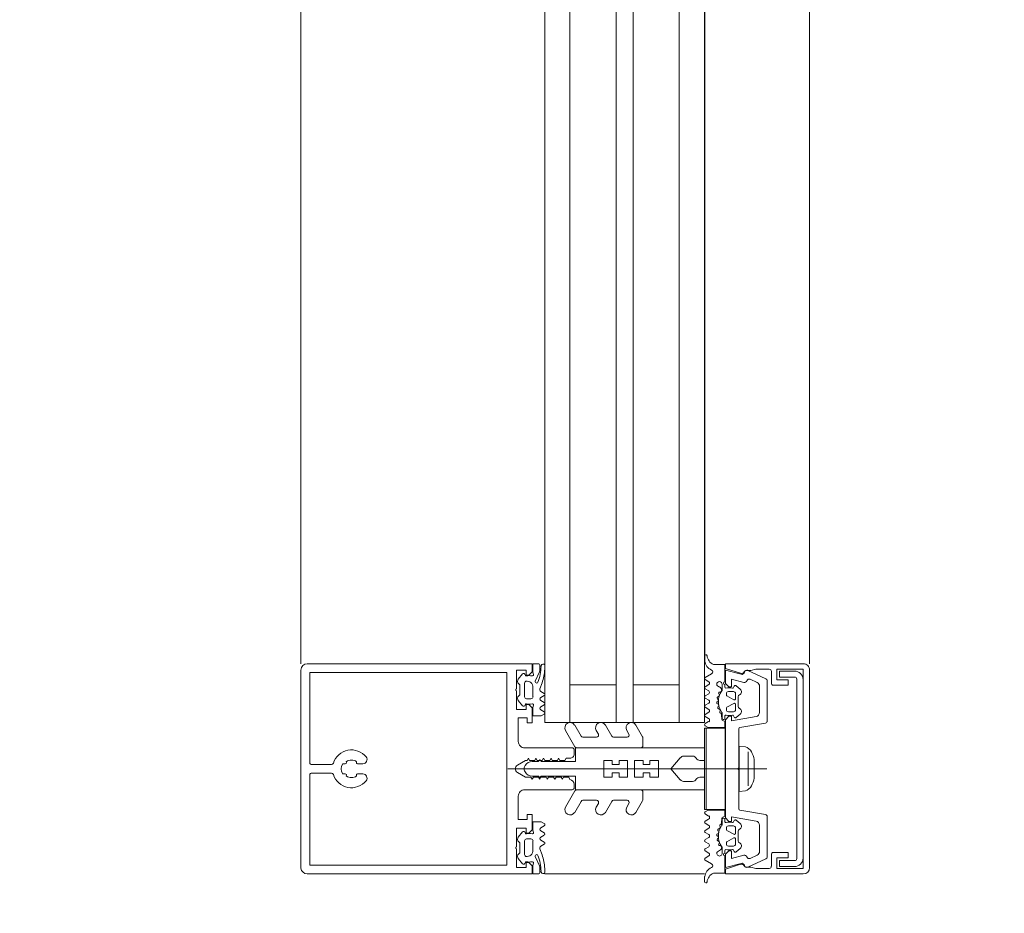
# Model space of a CAD drawing. Header units: centimetres. Extents: x -1434 to 23895, y -8842 to 3590.
# Tile 31 of 75: x 1221 to 1244, y 1385 to 1407. Entities that reach past the tile are written whole.
import ezdxf

# ---------------------------------------------------------------- set-up
doc = ezdxf.new("R2010")
doc.units = ezdxf.units.CM
for name, color, linetype, lineweight in [('A-DETL-GENF', 92, 'Continuous', 13), ('A-GLAZ-CURT', 52, 'Continuous', 9), ('A-GLAZ-CWMG', 51, 'Continuous', 9), ('G-ANNO-TEXT', 231, 'Continuous', 13)]:
    doc.layers.add(name, color=color, linetype=linetype, lineweight=lineweight)

# ---------------------------------------------------------------- blocks, each defined once
blk = doc.blocks.new('Rectangular Mullion - SI_CovCap-20mm_Tran-55mm-2281819-parter niski _-3_30 m_ - stan projektowany Klatka schodowa')
at = {"layer": 'A-DETL-GENF', "lineweight": 9}
for p, q in [((-2.5, 9.45), (-2.5, 7.8)), ((-2.5, 9.39), (-2.5, 4.79)), ((2.366, 9.6), (-2.35, 9.6)), ((-2.29, 9.39), (-2.29, 4.79)), ((2.29, 9.39), (2.29, 4.79)), ((2.5, 7.8), (2.5, 9.451)), ((2.5, 9.39), (2.5, 4.79)), ((-0.1, 8.877), (-0.1, 9.34)), ((0.1, 9.34), (0.1, 8.877)), ((-0.12, 8.608), (-0.12, 8.547)), ((0.12, 8.547), (0.12, 8.608)), ((-0.12, 8.253), (-0.12, 8.128)), ((0.12, 8.128), (0.12, 8.253)), ((0, -1.485), (0, 4.678)), ((-2.26, 4.327), (-2.136, 4.43)), ((-2.221, 4.258), (-2.256, 4.278)), ((-2.043, 4.28), (-1.716, 4.28)), ((-2.022, 4.419), (-2.014, 4.409)), ((-1.975, 4.39), (-1.783, 4.39)), ((-1.745, 4.409), (-1.737, 4.419)), ((-1.669, 4.238), (-1.669, 4.13)), ((-1.623, 4.43), (-1.499, 4.327)), ((-1.503, 4.278), (-1.538, 4.258)), ((-0.501, 4.28), (-0.501, 3.15)), ((-0.076, 4.269), (-0.051, 4.283)), ((0.074, 4.269), (0.049, 4.283)), ((0.499, 3.15), (0.499, 4.28)), ((1.623, 4.43), (1.499, 4.327)), ((1.503, 4.278), (1.538, 4.258)), ((1.669, 4.238), (1.669, 4.13)), ((2.043, 4.28), (1.716, 4.28)), ((1.745, 4.409), (1.737, 4.419)), ((1.975, 4.39), (1.783, 4.39)), ((2.022, 4.419), (2.014, 4.409)), ((2.26, 4.327), (2.136, 4.43)), ((2.221, 4.258), (2.256, 4.278)), ((-2.088, 4.025), (-2.309, 3.927)), ((-1.717, 4.08), (-1.939, 4.08)), ((-0.176, 3.957), (-0.176, 4.096)), ((0.174, 3.957), (0.174, 4.096)), ((1.717, 4.08), (1.939, 4.08)), ((2.088, 4.025), (2.309, 3.927)), ((-2.35, 3.918), (-2.479, 3.918)), ((-2.372, 3.801), (-2.471, 3.801)), ((-1.904, 3.918), (-2.045, 3.865)), ((-1.795, 3.813), (-1.843, 3.896)), ((-1.695, 3.897), (-1.743, 3.813)), ((-1.575, 3.813), (-1.624, 3.897)), ((-1.475, 3.897), (-1.522, 3.816)), ((-1.354, 3.813), (-1.402, 3.897)), ((-0.211, 3.925), (-0.186, 3.94)), ((-0.186, 3.894), (-0.211, 3.908)), ((0.209, 3.925), (0.184, 3.94)), ((0.184, 3.894), (0.209, 3.908)), ((1.354, 3.813), (1.402, 3.897)), ((1.475, 3.897), (1.522, 3.816)), ((1.575, 3.813), (1.624, 3.897)), ((1.695, 3.897), (1.743, 3.813)), ((1.795, 3.813), (1.843, 3.896)), ((1.904, 3.918), (2.045, 3.865)), ((2.35, 3.918), (2.479, 3.918)), ((2.372, 3.801), (2.471, 3.801)), ((-0.913, 3.305), (-0.526, 3.081)), ((0.912, 3.305), (0.524, 3.081)), ((-0.776, 2.937), (-1.038, 3.088)), ((-0.451, 3.1), (-0.351, 3.1)), ((0.365, 3.1), (0.45, 3.1)), ((0.774, 2.937), (1.037, 3.088)), ((-0.751, 2.568), (-0.751, 2.894)), ((-0.501, 3.038), (-0.501, 1.517)), ((0.499, 3.038), (0.499, 1.517)), ((0.749, 2.568), (0.749, 2.894)), ((-0.776, 2.207), (-1.038, 2.358)), ((-0.913, 2.575), (-0.826, 2.524)), ((0.774, 2.207), (1.037, 2.358)), ((0.912, 2.575), (0.824, 2.524)), ((-0.751, 1.842), (-0.751, 2.164)), ((0.749, 1.842), (0.749, 2.164)), ((-0.913, 1.849), (-0.826, 1.799)), ((0.912, 1.849), (0.824, 1.799)), ((-0.762, 1.474), (-1.038, 1.633)), ((-0.551, 1.467), (-0.737, 1.467)), ((0.549, 1.467), (0.736, 1.467)), ((0.761, 1.474), (1.037, 1.633)), ((-0.301, 0.498), (-0.301, 0.283)), ((0.299, 0.498), (0.299, 0.283)), ((-2.599, -0.001), (-2.687, -0.001)), ((-2.175, -0.018), (-2.263, -0.17)), ((-2.073, -0.102), (-2.124, -0.017)), ((-1.955, -0.017), (-2.005, -0.102)), ((-1.853, -0.102), (-1.903, -0.017)), ((-1.736, -0.017), (-1.785, -0.102)), ((-1.634, -0.103), (-1.684, -0.017)), ((-1.516, -0.017), (-1.565, -0.102)), ((-1.414, -0.103), (-1.464, -0.017)), ((-1.296, -0.017), (-1.345, -0.103)), ((-1.196, -0.098), (-1.244, -0.017)), ((-1.075, -0.016), (-1.123, -0.099)), ((1.075, -0.016), (1.123, -0.099)), ((1.196, -0.098), (1.244, -0.017)), ((1.296, -0.017), (1.345, -0.103)), ((1.414, -0.103), (1.464, -0.017)), ((1.516, -0.017), (1.565, -0.102)), ((1.634, -0.103), (1.684, -0.017)), ((1.736, -0.017), (1.785, -0.102)), ((1.853, -0.102), (1.903, -0.017)), ((1.955, -0.017), (2.005, -0.102)), ((2.073, -0.102), (2.124, -0.017)), ((2.175, -0.018), (2.263, -0.17)), ((2.599, -0.001), (2.687, -0.001)), ((-1.882, -0.42), (-2.01, -0.42)), ((-1.975, -0.31), (-1.947, -0.359)), ((-1.828, -0.377), (-1.827, -0.362)), ((-1.786, -0.34), (-1.768, -0.351)), ((-1.722, -0.333), (-1.717, -0.32)), ((-1.668, -0.308), (-1.653, -0.322)), ((-1.605, -0.317), (-1.597, -0.304)), ((-1.546, -0.306), (-1.536, -0.323)), ((-1.487, -0.331), (-1.476, -0.321)), ((-1.427, -0.336), (-1.422, -0.356)), ((-1.379, -0.375), (-1.366, -0.368)), ((1.379, -0.375), (1.366, -0.368)), ((1.427, -0.336), (1.422, -0.356)), ((1.487, -0.331), (1.476, -0.321)), ((1.546, -0.306), (1.536, -0.323)), ((1.605, -0.317), (1.597, -0.304)), ((1.668, -0.308), (1.653, -0.322)), ((1.722, -0.333), (1.717, -0.32)), ((1.786, -0.34), (1.768, -0.351)), ((1.828, -0.377), (1.827, -0.362)), ((1.882, -0.42), (2.01, -0.42)), ((1.975, -0.31), (1.947, -0.359)), ((-2.01, -0.48), (-1.95, -0.48)), ((-1.84, -0.69), (-1.84, -0.57)), ((-1.79, -0.52), (-1.762, -0.52)), ((-1.736, -0.535), (-1.644, -0.695)), ((-1.556, -0.695), (-1.464, -0.535)), ((-1.438, -0.52), (-1.41, -0.52)), ((-1.36, -0.57), (-1.36, -0.69)), ((-1.249, -0.48), (-1.184, -0.48)), ((1.249, -0.48), (1.184, -0.48)), ((1.36, -0.57), (1.36, -0.69)), ((1.438, -0.52), (1.41, -0.52)), ((1.556, -0.695), (1.464, -0.535)), ((1.736, -0.535), (1.644, -0.695)), ((1.79, -0.52), (1.762, -0.52)), ((1.84, -0.69), (1.84, -0.57)), ((2.01, -0.48), (1.95, -0.48)), ((-1.978, -0.754), (-1.896, -0.851)), ((-1.67, -0.74), (-1.79, -0.74)), ((-1.715, -0.8), (-1.485, -0.8)), ((-1.41, -0.74), (-1.53, -0.74)), ((-1.304, -0.851), (-1.222, -0.754)), ((-1.09, -1.449), (-0.982, -0.84)), ((-0.953, -0.815), (-0.025, -0.815)), ((0.025, -0.815), (0.953, -0.815)), ((0.982, -0.84), (1.09, -1.449)), ((1.304, -0.851), (1.222, -0.754)), ((1.41, -0.74), (1.53, -0.74)), ((1.715, -0.8), (1.485, -0.8)), ((1.67, -0.74), (1.79, -0.74)), ((1.978, -0.754), (1.896, -0.851)), ((-2.344, -1.034), (-2.145, -1.461)), ((-2.055, -1.252), (-2.131, -1.089)), ((0.408, -1.036), (-0.408, -1.036)), ((2.131, -1.089), (2.055, -1.252)), ((2.145, -1.461), (2.344, -1.034)), ((-1.342, -1.31), (-1.964, -1.31)), ((-0.225, -1.183), (0.225, -1.183)), ((1.964, -1.31), (1.342, -1.31)), ((-2.32, -1.59), (-2.04, -1.59)), ((-2.1, -1.49), (-1.139, -1.49)), ((1.139, -1.49), (2.1, -1.49)), ((2.04, -1.59), (2.32, -1.59)), ((2.135, -2.195), (-2.135, -2.195)), ((2.35, -2.5), (-2.35, -2.5)), ((-2.125, -2.345), (2.125, -2.345))]:
    blk.add_line(p, q, dxfattribs=at)
at = {"layer": 'A-DETL-GENF', "lineweight": 9, "flags": 128}
for points in [[(-0.15, 9.39), (-2.29, 9.39), (-2.29, 7.8)], [(2.29, 7.8), (2.29, 9.39), (0.15, 9.39)], [(-2.501, 4.9), (-2.501, 4.1), (-2.311, 4.1), (-2.231, 4.18), (-2.231, 4.24), (-2.351, 4.24), (-2.351, 4.47), (-1.906, 4.47)], [(-2.291, 4.9), (-2.291, 4.7), (2.289, 4.7), (2.289, 4.9)], [(1.904, 4.47), (2.349, 4.47), (2.349, 4.24), (2.23, 4.24), (2.23, 4.18), (2.31, 4.1), (2.499, 4.1), (2.499, 4.9)], [(-1.856, 4.47), (-1.411, 4.47), (-1.411, 4.24), (-1.53, 4.24), (-1.53, 4.18), (-1.45, 4.1), (-1.091, 4.1), (-1.091, 4.22), (-1.211, 4.22), (-1.211, 4.43), (-0.651, 4.43)], [(0.649, 4.43), (1.209, 4.43), (1.209, 4.22), (1.089, 4.22), (1.089, 4.1), (1.449, 4.1), (1.529, 4.18), (1.529, 4.24), (1.409, 4.24), (1.409, 4.47), (1.855, 4.47)], [(-0.265, 0.575), (-0.001, 0.797), (-0.001, 1.097), (-0.201, 1.097), (-0.201, 1.297), (-0.101, 1.297), (-0.101, 1.463), (-0.201, 1.463), (-0.201, 1.663), (-0.001, 1.663), (-0.001, 1.83), (-0.201, 1.83), (-0.201, 2.03), (-0.101, 2.03), (-0.101, 2.197), (-0.201, 2.197), (-0.201, 2.397), (-0.001, 2.397), (-0.001, 4.297), (-0.001, 2.397), (0.199, 2.397), (0.199, 2.197), (0.099, 2.197), (0.099, 2.03), (0.199, 2.03), (0.199, 1.83), (-0.001, 1.83), (-0.001, 1.663), (0.199, 1.663), (0.199, 1.463), (0.099, 1.463), (0.099, 1.297), (0.199, 1.297), (0.199, 1.097), (-0.001, 1.097), (-0.001, 0.797), (0.264, 0.575)], [(-0.251, 3.2), (-0.251, 3.29), (-0.201, 3.32), (-0.201, 3.441), (-0.251, 3.47), (-0.201, 3.499), (-0.201, 3.621), (-0.251, 3.65), (-0.201, 3.679), (-0.201, 3.801), (-0.251, 3.83), (-0.201, 3.859), (-0.201, 3.981), (-0.251, 4.01), (-0.201, 4.039), (-0.201, 4.161), (-0.251, 4.19), (-0.2, 4.219), (-0.2, 4.255), (-0.088, 4.45)], [(0.087, 4.45), (0.199, 4.255), (0.199, 4.129), (0.249, 4.1), (0.199, 4.071), (0.199, 3.949), (0.249, 3.92), (0.199, 3.891), (0.199, 3.769), (0.249, 3.74), (0.199, 3.711), (0.199, 3.589), (0.249, 3.56), (0.199, 3.531), (0.199, 3.409), (0.249, 3.38), (0.199, 3.351), (0.199, 3.23), (0.252, 3.2)], [(-2.499, 3.938), (-2.499, 4.08), (-2.298, 4.08), (-2.247, 4.067)], [(-1.512, 4.067), (-1.461, 4.08), (-1.259, 4.08), (-1.259, 3.888), (-1.302, 3.813)], [(1.512, 4.067), (1.461, 4.08), (1.259, 4.08), (1.259, 3.888), (1.302, 3.813)], [(2.499, 3.938), (2.499, 4.08), (2.298, 4.08), (2.247, 4.067)], [(-0.201, 0.11), (-0.201, -0.003), (-0.501, -0.003), (-0.501, 3.067), (-0.176, 3.067), (-0.176, 3.876)], [(0.199, 0.11), (0.199, -0.003), (0.499, -0.003), (0.499, 3.067), (0.174, 3.067), (0.174, 3.876)], [(-2.48, -0.211), (-2.48, -0.48), (-2.07, -0.48)], [(-1.115, -0.48), (-0.98, -0.48), (-0.98, -0.09), (-1.023, -0.016)], [(1.115, -0.48), (0.98, -0.48), (0.98, -0.09), (1.023, -0.016)], [(2.48, -0.211), (2.48, -0.48), (2.07, -0.48)], [(-1.203, -0.42), (-1.325, -0.42), (-1.322, -0.394), (-1.195, -0.41)], [(1.203, -0.42), (1.325, -0.42), (1.322, -0.394), (1.195, -0.41)], [(-2.5, -2.35), (-2.5, -0.5), (-2.39, -0.5), (-2.273, -0.858)], [(-2.058, -0.934), (-2.136, -0.64), (-1.95, -0.64), (-1.95, -0.58), (-2.03, -0.5), (-2.35, -0.5), (-2.25, -0.874)], [(-1.92, -0.667), (-1.92, -0.68), (-1.97, -0.709)], [(-1.23, -0.709), (-1.28, -0.68), (-1.28, -0.667)], [(1.244, -1.227), (1.14, -0.64), (1.25, -0.64), (1.25, -0.58), (1.17, -0.5), (-1.17, -0.5), (-1.25, -0.58), (-1.25, -0.64), (-1.14, -0.64), (-1.244, -1.227)], [(1.23, -0.709), (1.28, -0.68), (1.28, -0.667)], [(1.92, -0.667), (1.92, -0.68), (1.97, -0.709)], [(2.25, -0.874), (2.35, -0.5), (2.03, -0.5), (1.95, -0.58), (1.95, -0.64), (2.136, -0.64), (2.058, -0.934)], [(2.273, -0.858), (2.39, -0.5), (2.5, -0.5), (2.5, -2.35)], [(0.52, -0.974), (0.54, -0.821), (-0.54, -0.821), (-0.52, -0.974)], [(-2.34, -1.001), (-2.34, -1.106), (-2.37, -1.224), (-2.37, -1.539)], [(2.37, -1.54), (2.37, -1.224), (2.34, -1.106), (2.34, -1.001)], [(-1.99, -1.64), (-1.99, -1.99), (-2.12, -1.99), (-2.12, -1.72), (-2.37, -1.72), (-2.37, -2.35), (2.37, -2.35), (2.37, -1.72), (2.12, -1.72), (2.12, -1.99), (1.99, -1.99), (1.99, -1.64)], [(-2.185, -2.145), (-2.185, -1.785), (-2.325, -1.785), (-2.325, -2.145)], [(2.325, -2.145), (2.325, -1.785), (2.185, -1.785), (2.185, -2.145)]]:
    blk.add_lwpolyline(points, dxfattribs=at)
for points in [[(0.97, 0), (-0.97, 0), (-0.97, -0.04), (0.97, -0.04)], [(0.97, -0.04), (-0.97, -0.04), (-0.97, -0.49), (0.97, -0.49)]]:
    blk.add_lwpolyline(points, close=True, dxfattribs=at)
at = {"layer": 'A-DETL-GENF', "lineweight": 9}
for centre, radius, start, end in [((-2.35, 9.45), 0.15, 90.0003, 179.9997), ((-0.15, 9.34), 0.05, 0.0077, 89.9923), ((0.15, 9.34), 0.05, 89.9791, 180.0209), ((2.35, 9.451), 0.15, 0.1055, 83.878), ((0, 8.4), 0.45, 107.4982, 231.0552), ((-0.15, 8.877), 0.05, 287.4982, 0), ((0.15, 8.877), 0.05, 180, 252.583), ((0, 8.4), 0.45, 308.9448, 72.583), ((0, 8.4), 0.21, 143.7768, 216.2232), ((-0.15, 8.547), 0.03, 229.6807, 0), ((0, 8.4), 0.24, 60, 120), ((0.15, 8.547), 0.03, 180, 310.3193), ((0, 8.4), 0.21, 323.7768, 36.2232), ((-0.15, 8.253), 0.03, 0, 130.3193), ((0.15, 8.253), 0.03, 49.6807, 180), ((-0.22, 8.128), 0.1, 231.0552, 0), ((0.22, 8.128), 0.1, 180, 308.9448), ((-1.881, 4.465), 0.0255, 12.35, 167.65), ((0, 4.401), 0.1, 28.7984, 151.2016), ((1.88, 4.465), 0.0255, 12.35, 167.65), ((-2.241, 4.304), 0.03, 128.5798, 239.9915), ((-2.231, 4.24), 0.02, 346.6587, 60.0171), ((-1.942, 4.172), 0.277, 166.6587, 194.3746), ((-2.085, 4.368), 0.08, 38.8475, 129.685), ((-1.94, 4.228), 0.148, 172.4164, 270.2404), ((-2.04, 4.23), 0.0496, 92.7559, 159.6878), ((-1.975, 4.44), 0.05, 218.8475, 270), ((-1.783, 4.44), 0.05, 270, 321.1528), ((-1.674, 4.368), 0.08, 50.315, 141.1528), ((-1.719, 4.23), 0.0499, 9.2263, 86.9893), ((-1.817, 4.172), 0.277, 345.6254, 13.341), ((-1.528, 4.24), 0.02, 119.9847, 193.341), ((-1.518, 4.304), 0.03, 300.0085, 51.4202), ((-0.65, 4.28), 0.15, 359.9706, 90.0294), ((0.024, 4.096), 0.2, 120, 180), ((-0.001, 4.197), 0.1, 90, 120), ((-0.001, 4.197), 0.1, 60, 90), ((-0.026, 4.096), 0.2, 360, 60), ((0.649, 4.28), 0.15, 89.9706, 180.0294), ((1.518, 4.304), 0.03, 128.5798, 239.9915), ((1.528, 4.24), 0.02, 346.659, 60.0153), ((1.817, 4.172), 0.277, 166.659, 194.3746), ((1.674, 4.368), 0.08, 38.8472, 129.685), ((1.719, 4.23), 0.0499, 93.0107, 170.7737), ((1.783, 4.44), 0.05, 218.8472, 270), ((1.94, 4.228), 0.148, 269.7596, 7.5836), ((1.975, 4.44), 0.05, 270, 321.1525), ((2.085, 4.368), 0.08, 50.315, 141.1525), ((2.04, 4.23), 0.0496, 20.3122, 87.2441), ((1.942, 4.172), 0.277, 345.6254, 13.3413), ((2.231, 4.24), 0.02, 119.9829, 193.3413), ((2.241, 4.304), 0.03, 300.0085, 51.4202), ((-2.239, 4.096), 0.03, 255.4027, 14.3746), ((-2.074, 3.995), 0.0337, 293.0035, 114), ((-1.72, 4.13), 0.0502, 273.3323, 359.7322), ((-1.52, 4.096), 0.03, 165.6254, 284.5942), ((1.52, 4.096), 0.03, 255.4058, 14.3746), ((1.72, 4.13), 0.0502, 180.2678, 266.6677), ((2.074, 3.995), 0.0337, 66, 246.9965), ((2.239, 4.096), 0.03, 165.6254, 284.5973), ((-2.479, 3.938), 0.02, 180.0007, 269.9993), ((-2.434, 3.831), 0.059, 88.5974, 194.6036), ((-2.471, 3.821), 0.02, 194.6036, 270), ((-2.426, 4.822), 0.933, 269.587, 293.0035), ((-2.398, 4.798), 0.997, 271.4989, 290.69), ((-2.35, 4.018), 0.1, 270.0001, 294), ((-1.887, 3.871), 0.05, 30.069, 110.536), ((-1.769, 3.828), 0.03, 210.0871, 329.9129), ((-1.66, 3.878), 0.0402, 27.7922, 152.3701), ((-1.549, 3.828), 0.0299, 210.122, 335.064), ((-1.439, 3.877), 0.0414, 28.176, 151.824), ((-1.328, 3.828), 0.0301, 210.1258, 329.8742), ((-0.206, 3.917), 0.01, 120.0303, 239.9802), ((-0.196, 3.957), 0.02, 300.0303, 360), ((-0.196, 3.876), 0.02, 360, 59.9802), ((0.194, 3.957), 0.02, 180, 239.9697), ((0.194, 3.876), 0.02, 120.0198, 180), ((0.204, 3.917), 0.01, 300.0198, 59.9697), ((1.328, 3.828), 0.0301, 210.1258, 329.8742), ((1.439, 3.877), 0.0414, 28.176, 151.824), ((1.549, 3.828), 0.0299, 204.936, 329.878), ((1.66, 3.878), 0.0402, 27.6299, 152.2078), ((1.769, 3.828), 0.03, 210.0871, 329.9129), ((1.887, 3.871), 0.05, 69.464, 149.931), ((2.398, 4.798), 0.997, 249.31, 268.5011), ((2.426, 4.822), 0.933, 246.9965, 270.413), ((2.35, 4.018), 0.1, 246, 269.9999), ((2.434, 3.831), 0.059, 345.3964, 91.4026), ((2.471, 3.821), 0.02, 270, 345.3964), ((2.479, 3.938), 0.02, 270.0007, 359.9993), ((-0.976, 3.197), 0.125, 60, 240), ((0.974, 3.197), 0.125, 300, 120), ((-0.551, 3.038), 0.05, 360, 60), ((-0.451, 3.15), 0.05, 179.9899, 270.0101), ((-0.351, 3.2), 0.0999, 269.9704, 0.0296), ((0.375, 3.225), 0.126, 191.5693, 265.5931), ((0.449, 3.15), 0.05, 270.9313, 359.9852), ((0.549, 3.038), 0.05, 120, 180), ((-0.801, 2.894), 0.05, 360, 60), ((0.799, 2.894), 0.05, 120, 180), ((-0.976, 2.467), 0.125, 60, 240), ((0.974, 2.467), 0.125, 300, 120), ((-0.801, 2.568), 0.05, 240, 360), ((0.799, 2.568), 0.05, 180, 300), ((-0.801, 2.164), 0.05, 360, 60), ((0.799, 2.164), 0.05, 120, 180), ((-0.976, 1.741), 0.125, 60, 240), ((-0.801, 1.842), 0.05, 240, 360), ((0.799, 1.842), 0.05, 180, 300), ((0.974, 1.741), 0.125, 300, 120), ((-0.737, 1.517), 0.05, 240, 270), ((-0.551, 1.517), 0.05, 270, 360), ((0.549, 1.517), 0.05, 180, 270), ((0.736, 1.517), 0.05, 270, 300), ((-0.201, 0.498), 0.1, 130, 180), ((0.199, 0.498), 0.1, 0, 50), ((-0.201, 0.283), 0.1, 180, 240), ((0.199, 0.283), 0.1, 300, 360), ((-0.301, 0.11), 0.1, 360, 60), ((0.299, 0.11), 0.1, 120, 180), ((-2.687, -0.031), 0.03, 89.9022, 261.6433), ((-2.733, -0.343), 0.286, 27.5921, 81.6433), ((-2.599, -0.201), 0.2, 80.4545, 89.9022), ((-2.614, -0.291), 0.291, 25.3637, 80.4545), ((-2.306, -0.145), 0.05, 205.3637, 330.1649), ((-2.149, -0.033), 0.03, 30.7154, 150.1649), ((-2.039, -0.078), 0.0417, 215.132, 324.868), ((-1.929, -0.032), 0.03, 30.5887, 149.5346), ((-1.819, -0.078), 0.0415, 215.012, 324.988), ((-1.71, -0.032), 0.03, 30.1448, 149.5346), ((-1.6, -0.077), 0.043, 217.8436, 323.8234), ((-1.49, -0.032), 0.03, 30.3449, 149.5346), ((-1.38, -0.079), 0.0419, 215.4665, 324.6999), ((-1.27, -0.033), 0.03, 30.3446, 149.7685), ((-1.159, -0.08), 0.0416, 206.9541, 331.568), ((-1.049, -0.031), 0.03, 29.7965, 150.132), ((1.049, -0.031), 0.03, 29.868, 150.2035), ((1.159, -0.08), 0.0416, 208.432, 333.0459), ((1.27, -0.033), 0.03, 30.2315, 149.6554), ((1.38, -0.079), 0.0419, 215.3001, 324.5335), ((1.49, -0.032), 0.03, 30.4654, 149.6551), ((1.6, -0.077), 0.043, 216.1766, 322.1564), ((1.71, -0.032), 0.03, 30.4654, 149.8552), ((1.819, -0.078), 0.0415, 215.012, 324.988), ((1.929, -0.032), 0.03, 30.4654, 149.4113), ((2.039, -0.078), 0.0417, 215.132, 324.868), ((2.149, -0.033), 0.03, 29.8351, 149.2846), ((2.306, -0.145), 0.05, 209.8351, 334.6363), ((2.614, -0.291), 0.291, 99.5455, 154.6363), ((2.733, -0.343), 0.286, 98.3567, 152.4079), ((2.599, -0.201), 0.2, 90.0978, 99.5455), ((2.687, -0.031), 0.03, 278.3567, 90.0978), ((-2.01, -0.355), 0.065, 90, 270), ((-2.04, -0.48), 0.03, 0, 180), ((-2.01, -0.33), 0.04, 29.9937, 90), ((-1.861, -0.309), 0.1, 210.0023, 269.1728), ((-1.882, -0.37), 0.05, 270, 305.0779), ((-1.862, -0.375), 0.0339, 269.1783, 356.9975), ((-1.6, -0.771), 0.44, 54.1588, 125.0779), ((-1.8, -0.364), 0.0272, 60.011, 176.9853), ((-1.752, -0.323), 0.0316, 240.007, 341.9967), ((-1.689, -0.329), 0.03, 45.0005, 162.0009), ((-1.631, -0.299), 0.0316, 224.991, 327.0104), ((-1.572, -0.321), 0.03, 30.0003, 146.9985), ((-1.508, -0.307), 0.0316, 210.0026, 311.9974), ((-1.456, -0.343), 0.03, 14.9955, 132.0028), ((-1.393, -0.348), 0.03, 195.0015, 296.9968), ((-1.352, -0.394), 0.03, 0.0112, 116.991), ((-1.325, -0.39), 0.03, 234.1588, 270), ((-1.203, -0.453), 0.033, 305.0901, 90), ((-1.195, -0.46), 0.05, 7.1737, 90.0088), ((-1.115, -0.45), 0.03, 187.1885, 269.997), ((1.115, -0.45), 0.03, 270.003, 352.8115), ((1.195, -0.46), 0.05, 89.9912, 172.8263), ((1.203, -0.453), 0.033, 90, 234.9099), ((1.352, -0.394), 0.03, 63.009, 179.9888), ((1.325, -0.39), 0.03, 270, 305.8412), ((1.6, -0.771), 0.44, 54.9221, 125.8412), ((1.393, -0.348), 0.03, 243.0032, 344.9985), ((1.456, -0.343), 0.03, 47.9972, 165.0045), ((1.508, -0.307), 0.0316, 228.0026, 329.9974), ((1.572, -0.321), 0.03, 33.0015, 149.9997), ((1.631, -0.299), 0.0316, 212.9896, 315.009), ((1.689, -0.329), 0.03, 17.9991, 134.9995), ((1.752, -0.323), 0.0316, 198.0033, 299.993), ((1.8, -0.364), 0.0272, 3.0147, 119.989), ((1.862, -0.375), 0.0339, 183.0025, 270.8217), ((1.882, -0.37), 0.05, 234.9221, 270), ((1.861, -0.309), 0.1, 270.8272, 329.9977), ((2.01, -0.33), 0.04, 90, 150.0063), ((2.01, -0.355), 0.065, 270, 90), ((2.04, -0.48), 0.03, 0, 180), ((-1.95, -0.51), 0.03, 0.0185, 89.0948), ((-1.616, -0.589), 0.314, 165.4979, 194.5021), ((-1.79, -0.57), 0.05, 89.9897, 180.0103), ((-1.79, -0.69), 0.05, 179.9899, 270.0101), ((-1.762, -0.55), 0.03, 29.9936, 90.0121), ((-1.67, -0.71), 0.03, 269.9936, 30.0024), ((-1.53, -0.71), 0.03, 150.0027, 270.0013), ((-1.438, -0.55), 0.03, 89.9893, 150.005), ((-1.41, -0.57), 0.05, 0.009, 89.991), ((-1.41, -0.69), 0.05, 270.0092, 359.9908), ((-1.584, -0.589), 0.314, 345.517, 13.1975), ((-1.249, -0.51), 0.03, 90, 193.1975), ((1.249, -0.51), 0.03, 346.8025, 90), ((1.584, -0.589), 0.314, 166.8025, 194.483), ((1.41, -0.57), 0.05, 90.009, 179.991), ((1.41, -0.69), 0.05, 180.0092, 269.9908), ((1.438, -0.55), 0.03, 29.995, 90.0107), ((1.53, -0.71), 0.03, 269.9987, 29.9973), ((1.67, -0.71), 0.03, 149.9976, 270.0064), ((1.762, -0.55), 0.03, 89.9879, 150.0064), ((1.79, -0.57), 0.05, 359.9897, 90.0103), ((1.79, -0.69), 0.05, 269.9899, 0.0101), ((1.95, -0.51), 0.03, 90.9052, 179.9815), ((1.616, -0.589), 0.314, 345.4979, 14.5021), ((-2.34, -0.88), 0.07, 300.0064, 18), ((-2.308, -0.89), 0.06, 278.4417, 15), ((-2.116, -0.95), 0.06, 288.8192, 15), ((-1.955, -0.735), 0.03, 120.0049, 219.9897), ((-1.835, -0.8), 0.08, 219.9967, 337.3844), ((-1.715, -0.85), 0.05, 90.0003, 157.3776), ((-1.485, -0.85), 0.05, 22.6209, 90.0012), ((-1.365, -0.8), 0.08, 202.6228, 319.9969), ((-1.245, -0.735), 0.03, 319.9887, 60.0017), ((-0.953, -0.845), 0.03, 90, 170), ((0, -0.821), 0.0256, 12.6804, 167.3196), ((0.953, -0.845), 0.03, 10, 90), ((1.245, -0.735), 0.03, 119.9983, 220.0113), ((1.365, -0.8), 0.08, 220.0031, 337.3772), ((1.485, -0.85), 0.05, 89.9988, 157.3791), ((1.715, -0.85), 0.05, 22.6224, 89.9997), ((1.835, -0.8), 0.08, 202.6156, 320.0033), ((1.955, -0.735), 0.03, 320.0103, 59.9951), ((2.116, -0.95), 0.06, 165, 251.1808), ((2.308, -0.89), 0.06, 165, 261.5583), ((2.34, -0.88), 0.07, 162, 239.9983), ((-2.29, -1.009), 0.06, 98.4417, 205), ((-2.27, -1.001), 0.07, 120.0064, 180), ((-2.077, -1.064), 0.06, 108.8192, 205), ((-0.307, -0.921), 0.22, 193.9707, 242.728), ((0, -0.291), 0.921, 243.7078, 255.8284), ((0, -0.291), 0.92, 284.1683, 296.293), ((0.307, -0.921), 0.22, 297.2746, 346.0268), ((2.077, -1.064), 0.06, 335, 71.1808), ((2.29, -1.009), 0.06, 335, 81.5583), ((2.27, -1.001), 0.07, 0, 59.9983), ((-1.964, -1.21), 0.1, 205, 270), ((-1.342, -1.21), 0.1, 270, 350), ((1.342, -1.21), 0.1, 190, 270), ((1.964, -1.21), 0.1, 270, 335), ((-2.319, -1.539), 0.0512, 180.5709, 268.6482), ((-2.1, -1.44), 0.05, 205, 270), ((-2.04, -1.64), 0.05, 0, 90.0001), ((-1.139, -1.44), 0.05, 270, 350), ((1.139, -1.44), 0.05, 190, 270), ((2.04, -1.64), 0.05, 89.9981, 180.0017), ((2.1, -1.44), 0.05, 270, 335), ((2.32, -1.54), 0.0498, 269.8262, 0.1735), ((-2.125, -2.145), 0.2, 179.9718, 270.0352), ((-2.135, -2.145), 0.0499, 179.8796, 270.0225), ((2.125, -2.144), 0.2, 270.0295, 359.9723), ((2.135, -2.144), 0.0501, 270.0875, 359.9336), ((-2.35, -2.35), 0.15, 179.9938, 270.0062), ((2.35, -2.35), 0.15, 270.0494, 359.9506)]:
    blk.add_arc(centre, radius, start, end, dxfattribs=at)
blk = doc.blocks.new('Schueco_FWS-Glazing1 - SI_38mm_TripGlz 2-2613228-parter niski _-3_30 m_ - stan projektowany Klatka schodowa')
at = {"layer": 'A-GLAZ-CURT'}
for p, q in [((18.4, 0), (-18.4, 0)), ((-18.4, 0), (-18.4, -3.8)), ((18.4, -3.8), (18.4, 0)), ((-18.4, -3.8), (18.4, -3.8))]:
    blk.add_line(p, q, dxfattribs=at)
at = {"layer": 'A-GLAZ-CURT', "lineweight": 13}
for p, q in [((-18.4, -0.6), (18.4, -0.6)), ((-17.5, -0.6), (-17.5, -1.7)), ((17.5, -0.6), (17.5, -1.7)), ((-18.4, -1.7), (18.4, -1.7)), ((-18.4, -2.1), (18.4, -2.1)), ((-17.5, -2.1), (-17.5, -3.2)), ((17.5, -2.1), (17.5, -3.2)), ((-18.4, -3.2), (18.4, -3.2))]:
    blk.add_line(p, q, dxfattribs=at)
blk = doc.blocks.new('Rectangular Mullion - Schueco_FWS-50-SI_Tran_CovCap-20mm_Tran-55mm-2293422-parter niski _-3_30 m_ - stan projektowany Klatka schodowa')
at = {"layer": 'A-GLAZ-CWMG'}
for p, q in [((-567.473, 1425.326), (-567.473, 1391.326)), ((-557.863, 1391.326), (-557.863, 1425.326)), ((-555.373, 1391.326), (-555.373, 1425.326)), ((-557.873, 1386.326), (-561.673, 1386.326))]:
    blk.add_line(p, q, dxfattribs=at)

msp = doc.modelspace()

# ---------------------------------------------------------------- linework, layer by layer
at = {"layer": 'G-ANNO-TEXT', "color": 50}
msp.add_arc((914.679, 1316.206), 395.805, 310.77017, 32.93393, dxfattribs=at)

# ---------------------------------------------------------------- block references
at = {"layer": 'A-GLAZ-CURT', "rotation": 270.0000000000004}
msp.add_blockref('Schueco_FWS-Glazing1 - SI_38mm_TripGlz 2-2613228-parter niski _-3_30 m_ - stan projektowany Klatka schodowa', (1237.112, 1408.326), dxfattribs=at)
at = {"layer": 'A-GLAZ-CWMG'}
msp.add_blockref('Rectangular Mullion - Schueco_FWS-50-SI_Tran_CovCap-20mm_Tran-55mm-2293422-parter niski _-3_30 m_ - stan projektowany Klatka schodowa', (1794.985, 0), dxfattribs=at)
at = {"layer": 'A-GLAZ-CWMG', "extrusion": (0, 0, -1), "rotation": 269.9999999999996}
msp.add_blockref('Rectangular Mullion - SI_CovCap-20mm_Tran-55mm-2281819-parter niski _-3_30 m_ - stan projektowany Klatka schodowa', (-1237.112, 1388.826), dxfattribs=at)

doc.saveas('drawing.dxf')
